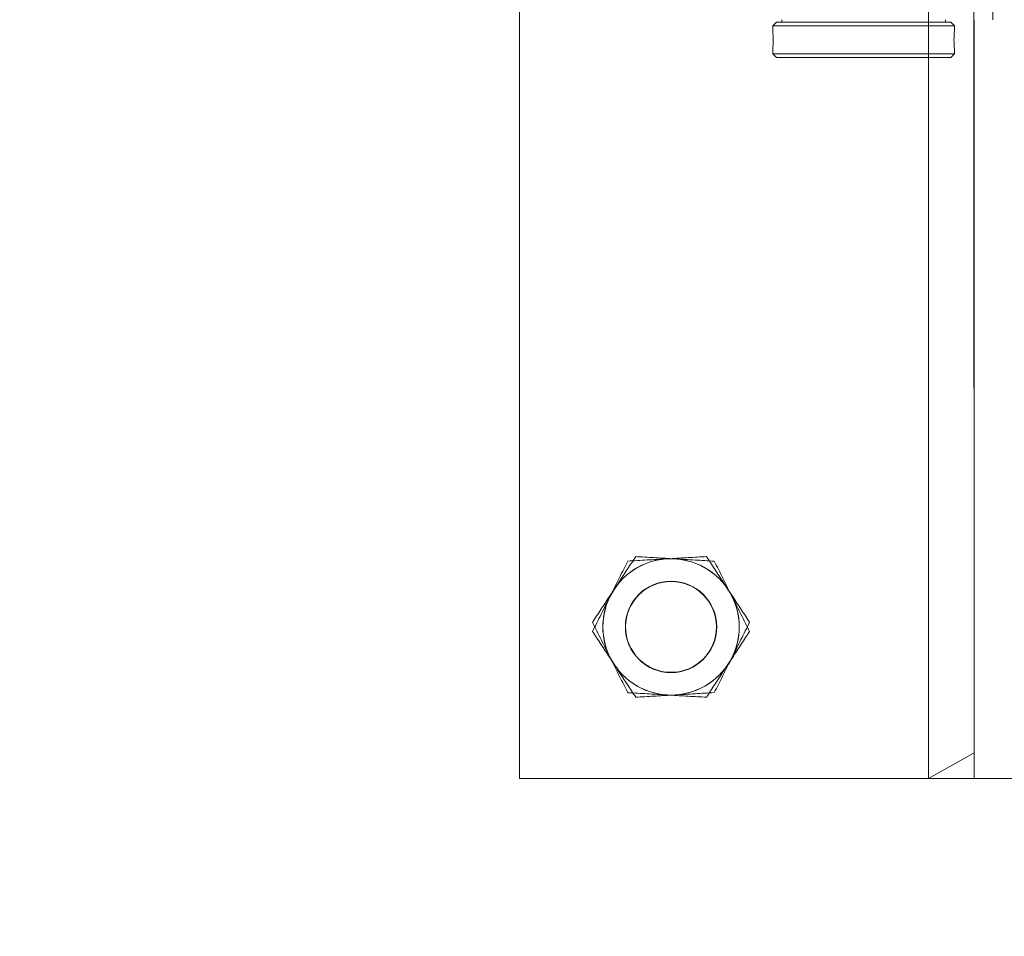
# Model space of a CAD drawing. Header units: feet. Extents: x 0 to 152508, y 0 to 59434.
# Tile 65 of 78: x 152383.486 to 152384.163, y 59280.009 to 59280.64. Entities that reach past the tile are written whole.
import ezdxf
from ezdxf import colors
from ezdxf.entities.mleader import LeaderData, LeaderLine
from ezdxf.math import Vec2, Vec3

# ---------------------------------------------------------------- set-up
doc = ezdxf.new("R2010")
doc.units = ezdxf.units.FT
doc.header["$LTSCALE"] = 0.1
doc.header["$MEASUREMENT"] = 0
doc.layers.add('Bridge plan$0$SC_Scratch7', color=252, linetype='Continuous', lineweight=0)
doc.layers.add('Trellis Base$0$L-ANNO-NOTE', color=30, linetype='Continuous')
doc.styles.add('Trellis Base$0$ARIAL', font='arial.ttf', dxfattribs={"width": 0.9})

# ---------------------------------------------------------------- blocks, each defined once
blk = doc.blocks.new('Bridge plan$0$HIGH ST SCREENWALL_2 PANEL PLAN_1')
at = {"layer": 'Bridge plan$0$SC_Scratch7', "lineweight": 0}
for p, q in [((-0.6666906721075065, 0.781226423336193), (-2.534146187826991e-05, 0.7812480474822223)), ((-0.6666737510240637, 0.2595607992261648), (-0.6666906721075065, 0.781226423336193)), ((-0.3854412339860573, 0.7812355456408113), (-0.3541912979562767, 0.7812365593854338)), ((-0.3541907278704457, 0.7636584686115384), (-0.3854412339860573, 0.7812355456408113)), ((-0.3854412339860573, 0.7812355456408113), (-0.385425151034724, 0.2854064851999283)), ((-0.3541912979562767, 0.7812365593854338), (-0.3125247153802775, 0.7812379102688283)), ((-0.3541912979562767, 0.7812365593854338), (-0.3541743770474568, 0.2595709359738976)), ((-0.3541912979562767, 0.7812365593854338), (-0.3541907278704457, 0.7636584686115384)), ((-0.4926123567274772, 0.2829030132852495), (-0.4901124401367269, 0.2854030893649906)), ((-0.37011268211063, 0.2854069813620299), (-0.4901124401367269, 0.2854030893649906)), ((-0.37011268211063, 0.2854069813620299), (-0.3676126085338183, 0.2829070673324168)), ((-0.3676126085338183, 0.2829070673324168), (-0.4926123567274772, 0.2829030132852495)), ((-0.4926122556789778, 0.279773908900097), (-0.4926123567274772, 0.2829030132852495)), ((-0.3676126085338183, 0.2829070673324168), (-0.3676125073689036, 0.2797792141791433)), ((-0.4922783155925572, 0.2737085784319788), (-0.4922890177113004, 0.2718994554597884)), ((-0.4926117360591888, 0.2637888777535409), (-0.4926118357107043, 0.2668379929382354)), ((-0.3676120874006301, 0.2668395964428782), (-0.3676119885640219, 0.2637929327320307)), ((-0.3676119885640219, 0.2637929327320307), (-0.4926117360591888, 0.2637888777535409)), ((-0.4901116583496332, 0.2612889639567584), (-0.4926117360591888, 0.2637888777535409)), ((-0.3701119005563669, 0.2612928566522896), (-0.4901116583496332, 0.2612889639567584)), ((-0.4863616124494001, 0.2595666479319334), (-0.4863616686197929, 0.2612890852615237)), ((-0.373861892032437, 0.261292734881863), (-0.3738618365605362, 0.2595702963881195)), ((-0.3676119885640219, 0.2637929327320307), (-0.3701119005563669, 0.2612928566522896)), ((-0.3411535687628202, 0.2595713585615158), (-0.3411526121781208, 0.2300714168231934))]:
    blk.add_line(p, q, dxfattribs=at)
at = {"layer": 'Bridge plan$0$SC_Scratch7', "lineweight": 0, "extrusion": (0, 0, -1)}
for radius in [0.03141660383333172, 0.03124993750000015]:
    blk.add_circle((0.562520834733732, 0.6770633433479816), radius, dxfattribs=at)
for centre, radius, start, end in [((0.562520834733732, 0.6770633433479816), 0.04687490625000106, 33.33381633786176, 93.33381633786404), ((0.562520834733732, 0.6770633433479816), 0.04687490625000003, 93.33381633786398, 153.3338163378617), ((0.562520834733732, 0.6770633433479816), 0.04687490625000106, 333.3338163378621, 33.33381633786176), ((0.562520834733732, 0.6770633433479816), 0.04687490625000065, 153.3338163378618, 213.3338163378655), ((0.562520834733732, 0.6770633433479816), 0.04687490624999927, 273.3338163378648, 333.3338163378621), ((0.562520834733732, 0.6770633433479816), 0.04687490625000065, 213.3338163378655, 273.3338163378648), ((0.305294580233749, 0.2733517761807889), 0.06265684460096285, 354.0342442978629, 5.887848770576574)]:
    blk.add_arc(centre, radius, start, end, dxfattribs=at)
at = {"layer": 'Bridge plan$0$SC_Scratch7', "lineweight": 0}
for points, knots in [([(-0.5868123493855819, 0.7254327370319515), (-0.5887127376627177, 0.7225433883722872), (-0.5925326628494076, 0.7167355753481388), (-0.5975361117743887, 0.7091283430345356), (-0.6006023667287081, 0.7044664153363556), (-0.6016840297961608, 0.7028218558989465)], [0, 0, 0, 0, 0.3905333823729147, 0.7850020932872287, 1, 1, 1, 1]), ([(-0.5597949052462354, 0.7238589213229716), (-0.5604354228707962, 0.7238962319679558), (-0.5652851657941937, 0.7241787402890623), (-0.5744290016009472, 0.7247113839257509), (-0.5826594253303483, 0.7251908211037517), (-0.5868123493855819, 0.7254327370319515)], [0, 0, 0, 0, 0.07010265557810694, 0.5307909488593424, 1, 1, 1, 1]), ([(-0.5327774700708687, 0.722285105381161), (-0.5371652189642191, 0.7225407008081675), (-0.5460211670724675, 0.7230565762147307), (-0.5551759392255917, 0.7235898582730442), (-0.5597949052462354, 0.7238589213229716)], [0, 0, 0, 0, 0.4954579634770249, 1, 1, 1, 1]), ([(-0.5206317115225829, 0.6981004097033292), (-0.5209196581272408, 0.6986737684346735), (-0.5230998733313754, 0.7030150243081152), (-0.5272105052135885, 0.7112001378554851), (-0.530910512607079, 0.7185676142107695), (-0.5327774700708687, 0.722285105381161)], [0, 0, 0, 0, 0.07010265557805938, 0.5307909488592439, 1, 1, 1, 1]), ([(-0.6016840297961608, 0.7028218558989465), (-0.6037076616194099, 0.699745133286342), (-0.6077868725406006, 0.6935431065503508), (-0.6127376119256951, 0.6860160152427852), (-0.6156368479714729, 0.6816080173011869), (-0.6165557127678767, 0.6802109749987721)], [0, 0, 0, 0, 0.4020739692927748, 0.810497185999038, 1, 1, 1, 1]), ([(-0.5084859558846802, 0.6739157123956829), (-0.5104584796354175, 0.6778434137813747), (-0.5144396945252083, 0.6857708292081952), (-0.5185552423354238, 0.6939657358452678), (-0.5206317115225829, 0.6981004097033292)], [0, 0, 0, 0, 0.4954579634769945, 1, 1, 1, 1]), ([(-0.6165557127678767, 0.6802109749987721), (-0.6145831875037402, 0.6762832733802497), (-0.6106019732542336, 0.6683558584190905), (-0.6064864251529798, 0.660160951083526), (-0.6044099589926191, 0.6560262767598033)], [0, 0, 0, 0, 0.4954579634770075, 1, 1, 1, 1]), ([(-0.5233576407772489, 0.6513048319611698), (-0.5222759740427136, 0.6529493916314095), (-0.5192314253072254, 0.6575783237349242), (-0.5142277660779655, 0.665185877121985), (-0.5104075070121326, 0.6709941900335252), (-0.5084859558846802, 0.6739157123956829)], [0, 0, 0, 0, 0.2149974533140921, 0.6051517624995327, 1, 1, 1, 1]), ([(-0.6044099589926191, 0.6560262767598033), (-0.6041220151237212, 0.6554529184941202), (-0.6019417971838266, 0.6511116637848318), (-0.5978311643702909, 0.64292654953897), (-0.5941311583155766, 0.6355590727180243), (-0.5922642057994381, 0.6318415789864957)], [0, 0, 0, 0, 0.07010265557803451, 0.5307909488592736, 1, 1, 1, 1]), ([(-0.5382293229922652, 0.6286939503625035), (-0.5373104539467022, 0.6300909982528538), (-0.5344400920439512, 0.6344550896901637), (-0.5294905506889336, 0.6419803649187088), (-0.5254112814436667, 0.6481824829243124), (-0.5233576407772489, 0.6513048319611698)], [0, 0, 0, 0, 0.189503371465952, 0.5919695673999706, 1, 1, 1, 1]), ([(-0.5922642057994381, 0.6318415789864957), (-0.5878764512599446, 0.631585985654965), (-0.5790205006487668, 0.6310701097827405), (-0.5698657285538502, 0.6305368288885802), (-0.5652467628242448, 0.6302677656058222)], [0, 0, 0, 0, 0.4954579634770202, 1, 1, 1, 1]), ([(-0.5652467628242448, 0.6302677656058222), (-0.5646062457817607, 0.6302304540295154), (-0.5597565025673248, 0.6299479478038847), (-0.5506126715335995, 0.6294153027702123), (-0.5423822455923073, 0.6289358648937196), (-0.5382293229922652, 0.6286939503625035)], [0, 0, 0, 0, 0.07010265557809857, 0.5307909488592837, 1, 1, 1, 1]), ([(-0.4922720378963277, 0.2733459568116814), (-0.4922797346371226, 0.2740754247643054), (-0.4922951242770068, 0.2755342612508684), (-0.4924028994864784, 0.277484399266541), (-0.4925197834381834, 0.2789448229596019), (-0.4926039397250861, 0.2797774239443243), (-0.4926038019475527, 0.2797749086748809), (-0.4926037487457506, 0.2797739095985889)], [0, 0, 0, 0, 0.2140444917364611, 0.4280607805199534, 0.6428083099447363, 0.8580379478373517, 1, 1, 1, 1]), ([(-0.4926115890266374, 0.266837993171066), (-0.4926116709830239, 0.2668371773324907), (-0.4926240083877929, 0.2667153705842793), (-0.492579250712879, 0.2671435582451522), (-0.4924839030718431, 0.2681483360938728), (-0.4923625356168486, 0.2698253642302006), (-0.4922838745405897, 0.2716499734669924), (-0.4922754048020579, 0.2728639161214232), (-0.4922720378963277, 0.2733459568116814)], [0, 0, 0, 0, 0.001442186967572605, 0.2150715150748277, 0.4286732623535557, 0.6432687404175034, 0.8583464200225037, 1, 1, 1, 1])]:
    blk.add_open_spline(points, degree=3, knots=knots, dxfattribs=at)
blk = doc.blocks.new('Bridge plan$0$HIGH ST SCREENWALL_13 PANEL PLAN_3')
at = {"layer": 'Bridge plan$0$SC_Scratch7', "lineweight": 0}
for p, q in [((-52.73424083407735, 0.782287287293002), (-52.73426617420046, 0.001039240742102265)), ((-52.06757550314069, 0.7822656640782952), (-52.73424083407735, 0.782287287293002)), ((-52.45301673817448, 0.001030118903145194), (-52.45299139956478, 0.782278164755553)), ((-52.42174145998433, 0.7822771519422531), (-52.45299139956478, 0.782278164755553)), ((-52.45299139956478, 0.782278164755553), (-52.42174203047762, 0.7646990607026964)), ((-52.42174145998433, 0.7822771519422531), (-52.42175970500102, 0.2197782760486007)), ((-52.42174145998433, 0.7822771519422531), (-52.42174203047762, 0.7646990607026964)), ((-52.3800748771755, 0.7822757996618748), (-52.42174145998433, 0.7822771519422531))]:
    blk.add_line(p, q, dxfattribs=at)
at = {"layer": 'Bridge plan$0$SC_Scratch7', "lineweight": 0, "extrusion": (0, 0, -1)}
for radius in [0.0314166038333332, 0.0312499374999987]:
    blk.add_circle((52.6300777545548, 0.6781174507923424), radius, dxfattribs=at)
at = {"layer": 'Bridge plan$0$SC_Scratch7', "lineweight": 0}
for radius, start, end in [(0.04687490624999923, 93.33381642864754, 153.333816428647), (0.04687490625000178, 33.33381642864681, 93.33381642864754), (0.04687490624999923, 153.333816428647, 213.3338164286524), (0.04687490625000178, 333.3338164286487, 33.33381642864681), (0.04687490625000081, 273.3338164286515, 333.3338164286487), (0.04687490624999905, 213.3338164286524, 273.3338164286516)]:
    blk.add_arc((-52.6300777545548, 0.6781174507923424), radius, start, end, dxfattribs=at)
for points, knots in [([(-52.65982112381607, 0.7233392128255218), (-52.65543337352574, 0.7235948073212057), (-52.64657742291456, 0.7241106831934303), (-52.63742265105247, 0.7246439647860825), (-52.63280368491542, 0.7249130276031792)], [0, 0, 0, 0, 0.4954579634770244, 1, 1, 1, 1]), ([(-52.63280368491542, 0.7249130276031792), (-52.63216316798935, 0.7249503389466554), (-52.62731342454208, 0.7252328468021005), (-52.6181695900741, 0.7257654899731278), (-52.60993916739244, 0.7262449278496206), (-52.60578624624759, 0.7264868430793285)], [0, 0, 0, 0, 0.07010265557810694, 0.5307909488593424, 1, 1, 1, 1]), ([(-52.60578624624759, 0.7264868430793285), (-52.60388585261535, 0.7235974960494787), (-52.60006592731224, 0.7177896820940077), (-52.59506247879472, 0.7101824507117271), (-52.59199622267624, 0.7055205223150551), (-52.59091456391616, 0.7038759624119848)], [0, 0, 0, 0, 0.3905333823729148, 0.7850020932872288, 1, 1, 1, 1]), ([(-52.67196688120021, 0.6991545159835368), (-52.67167893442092, 0.6997278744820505), (-52.66949871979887, 0.7040691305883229), (-52.66538808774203, 0.7122542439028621), (-52.66168808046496, 0.7196217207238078), (-52.65982112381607, 0.7233392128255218)], [0, 0, 0, 0, 0.070102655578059, 0.5307909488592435, 1, 1, 1, 1]), ([(-52.68411263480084, 0.6749698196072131), (-52.68214010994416, 0.6788975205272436), (-52.67815889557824, 0.6868249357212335), (-52.67404334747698, 0.6950198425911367), (-52.67196688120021, 0.6991545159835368)], [0, 0, 0, 0, 0.4954579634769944, 1, 1, 1, 1]), ([(-52.59091456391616, 0.7038759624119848), (-52.58889093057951, 0.7007992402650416), (-52.58481171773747, 0.6945972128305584), (-52.57986098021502, 0.6870701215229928), (-52.57696174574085, 0.6826621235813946), (-52.57604287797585, 0.6812650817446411)], [0, 0, 0, 0, 0.4020739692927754, 0.8104971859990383, 1, 1, 1, 1]), ([(-52.57604287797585, 0.6812650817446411), (-52.57801540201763, 0.6773373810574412), (-52.58199661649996, 0.6694099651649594), (-52.58611216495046, 0.6612150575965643), (-52.58818863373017, 0.6570803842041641)], [0, 0, 0, 0, 0.4954579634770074, 1, 1, 1, 1]), ([(-52.6692409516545, 0.6523589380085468), (-52.67032261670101, 0.6540034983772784), (-52.67336716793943, 0.6586324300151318), (-52.67837082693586, 0.666239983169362), (-52.68219108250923, 0.6720482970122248), (-52.68411263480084, 0.6749698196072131)], [0, 0, 0, 0, 0.2149974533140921, 0.6051517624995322, 1, 1, 1, 1]), ([(-52.58818863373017, 0.6570803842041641), (-52.58847657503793, 0.6565070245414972), (-52.59065679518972, 0.6521657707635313), (-52.59476742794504, 0.643980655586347), (-52.59846743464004, 0.6366131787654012), (-52.6003343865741, 0.6328956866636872)], [0, 0, 0, 0, 0.07010265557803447, 0.5307909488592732, 1, 1, 1, 1]), ([(-52.65436926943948, 0.6297480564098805), (-52.65528813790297, 0.6311451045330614), (-52.65815849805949, 0.635509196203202), (-52.66310803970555, 0.6430344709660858), (-52.66718731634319, 0.64923658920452), (-52.6692409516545, 0.6523589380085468)], [0, 0, 0, 0, 0.189503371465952, 0.5919695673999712, 1, 1, 1, 1]), ([(-52.62735182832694, 0.6313218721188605), (-52.62799234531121, 0.6312845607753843), (-52.6328420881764, 0.6310020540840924), (-52.64198591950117, 0.6304694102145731), (-52.65021634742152, 0.6299899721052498), (-52.65436926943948, 0.6297480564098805)], [0, 0, 0, 0, 0.07010265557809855, 0.5307909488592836, 1, 1, 1, 1]), ([(-52.6003343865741, 0.6328956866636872), (-52.60472214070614, 0.6326400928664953), (-52.61357808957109, 0.63212421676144), (-52.6227328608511, 0.6315909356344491), (-52.62735182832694, 0.6313218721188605)], [0, 0, 0, 0, 0.4954579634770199, 1, 1, 1, 1])]:
    blk.add_open_spline(points, degree=3, knots=knots, dxfattribs=at)
blk = doc.blocks.new('Bridge plan')
at = {"layer": 'Bridge plan$0$SC_Scratch7', "lineweight": -3, "extrusion": (0, 0, -1)}
for name, p, rotation in [('Bridge plan$0$HIGH ST SCREENWALL_13 PANEL PLAN_3', (-1828175.626942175, 711482.1630846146), 180.0002309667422), ('Bridge plan$0$HIGH ST SCREENWALL_2 PANEL PLAN_1', (-1828123.559392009, 711482.1622768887), 180.0002309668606)]:
    blk.add_blockref(name, p, dxfattribs=dict(at, rotation=rotation))
blk = doc.blocks.new('Trellis Base')
blk.add_blockref('Bridge plan', (-1675739.0632623, -652201.2630976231))
at = {"layer": 'Trellis Base$0$L-ANNO-NOTE'}
ml = blk.add_multileader_mtext('Standard', dxfattribs=at)
ml.set_content('W. LIVINGSTON AVENUE', color=11, style='Trellis Base$0$ARIAL')
ml.set_leader_properties()
ml.build(insert=Vec2(0, 0))
ml.multileader.update_dxf_attribs({"has_dogleg": 0, "dogleg_length": 0.36, "arrow_head_size": 1.25, "scale": 10})
ctx = ml.context
ctx.base_point, ctx.scale, ctx.char_height, ctx.arrow_head_size, ctx.landing_gap_size, ctx.plane_origin, ctx.plane_x_axis, ctx.plane_y_axis = Vec3(152493.4333448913, 59387.86988106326), 10, 1.25, 1.25, 0.5, Vec3(152496.4817137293, 59382.31385021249), Vec3(0.2347390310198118, 0.9720584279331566), Vec3(-0.9720584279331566, 0.2347390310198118)
notes = []
notes.append((ctx, [(0, (0, 0, 0), (0, 0), (1, 0), 1, [])]))
ctx.mtext.insert, ctx.mtext.text_direction, ctx.mtext.rotation, ctx.mtext.flow_direction = Vec3(152492.9328174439, 59388.50512407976), Vec3(0.2347390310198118, 0.9720584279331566), 1.333846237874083, 5
ml = blk.add_multileader_mtext('Standard', dxfattribs=at)
ml.set_content('S. FRONT STREET', color=11, style='Trellis Base$0$ARIAL')
ml.set_leader_properties()
ml.build(insert=Vec2(0, 0))
ml.multileader.update_dxf_attribs({"has_dogleg": 0, "dogleg_length": 0.36, "arrow_head_size": 1.25, "scale": 10})
ctx = ml.context
ctx.base_point, ctx.scale, ctx.char_height, ctx.arrow_head_size, ctx.landing_gap_size, ctx.plane_origin = Vec3(152391.6984540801, 59316.60244546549), 10, 1.25, 1.25, 0.5, Vec3(152387.0132386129, 59312.33503554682)
notes.append((ctx, [(0, (0, 0, 0), (0, 0), (1, 0), 1, [])]))
ctx.mtext.insert, ctx.mtext.flow_direction = Vec3(152392.1984540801, 59317.23810371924), 5
for ctx, leaders in notes:
    for number, flags, end, landing, length, lines in leaders:
        leader = LeaderData()
        leader.index, (leader.has_last_leader_line, leader.has_dogleg_vector, leader.attachment_direction) = number, flags
        leader.last_leader_point, leader.dogleg_vector, leader.dogleg_length = Vec3(end), Vec3(landing), length
        for number, points, colour, breaks in lines:
            line = LeaderLine()
            line.index, line.vertices, line.color, line.breaks = number, Vec3.list(points), colors.encode_raw_color(colour), breaks
            leader.lines.append(line)
        ctx.leaders.append(leader)

msp = doc.modelspace()

# ---------------------------------------------------------------- block references
msp.add_blockref('Trellis Base', (0, 0))

doc.saveas('drawing.dxf')
